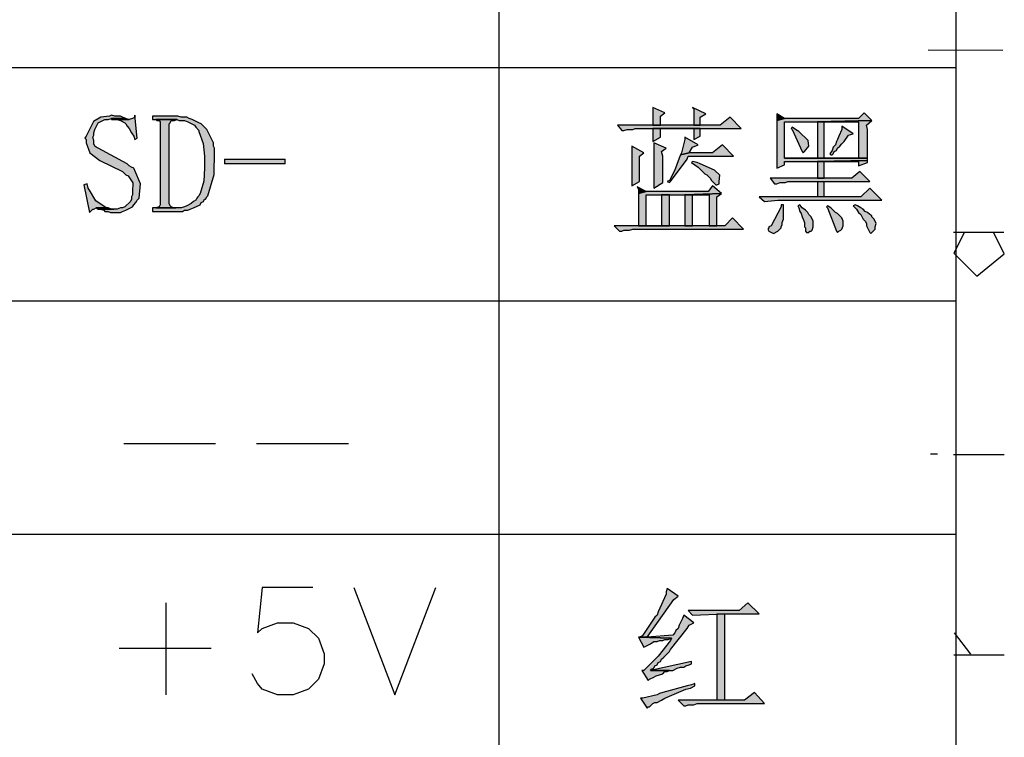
# Model space of a CAD drawing. Header units: millimetres. Extents: x 31236 to 33897, y 9912 to 10933.
# Tile 24 of 47: x 32393 to 32416, y 10123 to 10140. Entities that reach past the tile are written whole.
import ezdxf

# ---------------------------------------------------------------- set-up
doc = ezdxf.new("R2010")
doc.units = ezdxf.units.MM
doc.layers.add('Z_entity', color=7, linetype='Continuous')

msp = doc.modelspace()

# ---------------------------------------------------------------- hatches: boundary and pattern name
at = {"layer": 'Z_entity'}
for points in [[(32407.92, 10137.941), (32407.92, 10137.915), (32407.92, 10137.57), (32407.92, 10137.517), (32408.105, 10137.517), (32408.105, 10137.729), (32408.211, 10137.809)], [(32408.873, 10137.941), (32408.9, 10137.915), (32408.9, 10137.57), (32408.9, 10137.517), (32409.058, 10137.517), (32409.058, 10137.703), (32409.191, 10137.782)], [(32394.974, 10137.756), (32394.921, 10137.729), (32394.716, 10137.707), (32394.544, 10137.606), (32394.365, 10137.253), (32394.338, 10137.2), (32394.365, 10137.173), (32394.365, 10137.094), (32394.454, 10136.852), (32394.696, 10136.669), (32395.238, 10136.405), (32395.291, 10136.352), (32395.318, 10136.326), (32395.371, 10136.3), (32395.483, 10136.135), (32395.477, 10135.929), (32395.477, 10135.849), (32395.45, 10135.797), (32395.45, 10135.744), (32395.424, 10135.691), (32395.291, 10135.558), (32395.238, 10135.532), (32395.185, 10135.532), (32395.106, 10135.505), (32394.709, 10135.505), (32394.788, 10135.479), (32394.815, 10135.452), (32394.894, 10135.452), (32394.947, 10135.426), (32395.185, 10135.426), (32395.238, 10135.452), (32395.318, 10135.479), (32395.424, 10135.532), (32395.477, 10135.558), (32395.503, 10135.611), (32395.556, 10135.664), (32395.583, 10135.717), (32395.636, 10135.77), (32395.663, 10136.114), (32395.53, 10136.432), (32395.503, 10136.485), (32395.45, 10136.511), (32395.397, 10136.538), (32395.344, 10136.591), (32394.656, 10136.961), (32394.603, 10136.988), (32394.577, 10137.014), (32394.55, 10137.067), (32394.55, 10137.147), (32394.524, 10137.226), (32394.55, 10137.279), (32394.55, 10137.332), (32394.577, 10137.411), (32394.656, 10137.57), (32394.762, 10137.623), (32394.815, 10137.65), (32394.894, 10137.65), (32394.974, 10137.676), (32395.318, 10137.676), (32395.238, 10137.703), (32395.185, 10137.729), (32395.053, 10137.729)], [(32395.318, 10137.676), (32394.974, 10137.676), (32394.974, 10137.65), (32395.397, 10137.65), (32395.371, 10137.65)], [(32395.53, 10137.756), (32395.53, 10137.703), (32395.477, 10137.676), (32395.397, 10137.65), (32395.106, 10137.65), (32395.185, 10137.623), (32395.291, 10137.57), (32395.318, 10137.544), (32395.344, 10137.491), (32395.397, 10137.438), (32395.45, 10137.332), (32395.503, 10137.253), (32395.53, 10137.173), (32395.583, 10137.2)], [(32396.562, 10137.729), (32395.953, 10137.729), (32395.953, 10137.65), (32396.536, 10137.65), (32396.589, 10137.623), (32396.721, 10137.623), (32396.8, 10137.597), (32396.959, 10137.517), (32396.986, 10137.464), (32397.065, 10137.385), (32397.065, 10137.359), (32397.168, 10137.076), (32397.198, 10136.776), (32397.198, 10136.485), (32397.181, 10136.171), (32397.092, 10135.876), (32397.065, 10135.823), (32397.039, 10135.797), (32397.012, 10135.77), (32396.986, 10135.717), (32396.933, 10135.691), (32396.88, 10135.638), (32396.774, 10135.585), (32396.721, 10135.558), (32396.642, 10135.532), (32395.953, 10135.532), (32395.953, 10135.452), (32396.668, 10135.452), (32396.721, 10135.479), (32396.8, 10135.479), (32396.853, 10135.505), (32396.933, 10135.532), (32397.092, 10135.611), (32397.118, 10135.664), (32397.171, 10135.691), (32397.198, 10135.744), (32397.224, 10135.744), (32397.251, 10135.797), (32397.277, 10135.823), (32397.429, 10136.335), (32397.436, 10136.882), (32397.436, 10136.961), (32397.409, 10137.014), (32397.409, 10137.094), (32397.251, 10137.411), (32397.118, 10137.544), (32397.065, 10137.57), (32396.906, 10137.65), (32396.827, 10137.676), (32396.774, 10137.703), (32396.642, 10137.703)], [(32409.773, 10137.703), (32409.535, 10137.517), (32407.073, 10137.517), (32407.179, 10137.385), (32407.232, 10137.385), (32407.311, 10137.411), (32407.443, 10137.411), (32407.496, 10137.438), (32410.038, 10137.438)], [(32412.977, 10137.809), (32412.844, 10137.676), (32411.07, 10137.676), (32410.885, 10137.623), (32410.885, 10137.57), (32410.885, 10136.538), (32410.885, 10136.485), (32411.07, 10136.564), (32411.07, 10136.644), (32411.865, 10136.644), (32413.056, 10136.67), (32413.056, 10136.723), (32411.07, 10136.723), (32411.07, 10137.597), (32411.865, 10137.597), (32413.162, 10137.623)], [(32410.885, 10137.782), (32410.885, 10137.623), (32411.07, 10137.676)], [(32396.033, 10137.65), (32396.059, 10137.623), (32396.112, 10137.623), (32396.139, 10137.597), (32396.139, 10135.611), (32396.112, 10135.558), (32396.033, 10135.532), (32396.509, 10135.532), (32396.456, 10135.532), (32396.403, 10135.558), (32396.377, 10135.585), (32396.35, 10135.638), (32396.35, 10137.544), (32396.377, 10137.57), (32396.403, 10137.623), (32396.483, 10137.623), (32396.536, 10137.65)], [(32407.92, 10137.438), (32407.92, 10137.12), (32408.105, 10137.226), (32408.105, 10137.438), (32408.9, 10137.438)], [(32409.058, 10137.438), (32407.92, 10137.438), (32408.9, 10137.438), (32408.9, 10137.173), (32409.058, 10137.253)], [(32413.162, 10137.623), (32411.865, 10137.597), (32412.844, 10137.597), (32412.844, 10136.723), (32411.07, 10136.723), (32413.056, 10136.723), (32413.056, 10136.776), (32413.056, 10137.411), (32413.03, 10137.517)], [(32411.256, 10137.464), (32411.229, 10137.438), (32411.256, 10137.411), (32411.494, 10136.882), (32411.521, 10136.856), (32411.547, 10136.882), (32411.651, 10137.014), (32411.636, 10137.144), (32411.415, 10137.359), (32411.335, 10137.411)], [(32411.865, 10137.597), (32411.865, 10136.723), (32412.024, 10136.723), (32412.024, 10137.597), (32412.844, 10137.597)], [(32412.447, 10137.491), (32412.447, 10137.411), (32412.368, 10137.253), (32412.341, 10137.173), (32412.315, 10137.12), (32412.288, 10137.041), (32412.235, 10136.988), (32412.209, 10136.908), (32412.156, 10136.829), (32412.182, 10136.803), (32412.209, 10136.803), (32412.235, 10136.829), (32412.262, 10136.882), (32412.315, 10136.908), (32412.341, 10136.961), (32412.394, 10137.014), (32412.447, 10137.067), (32412.5, 10137.12), (32412.606, 10137.279), (32412.712, 10137.306)], [(32408.688, 10137.226), (32408.688, 10137.173), (32408.608, 10136.856), (32408.582, 10136.803), (32408.794, 10136.856), (32408.873, 10136.988), (32409.005, 10137.041)], [(32407.417, 10137.014), (32407.417, 10136.961), (32407.417, 10136.114), (32407.417, 10136.061), (32407.602, 10136.167), (32407.602, 10136.194), (32407.602, 10136.67), (32407.602, 10136.776), (32407.708, 10136.856)], [(32407.946, 10137.094), (32407.946, 10137.041), (32407.946, 10136.088), (32407.946, 10136.008), (32408.158, 10136.141), (32408.158, 10136.167), (32408.158, 10136.776), (32408.132, 10136.882), (32408.238, 10136.961)], [(32409.588, 10137.041), (32409.35, 10136.856), (32408.794, 10136.856), (32408.582, 10136.803), (32408.555, 10136.723), (32408.44, 10136.424), (32408.317, 10136.194), (32408.264, 10136.167), (32408.317, 10136.141), (32408.344, 10136.167), (32408.741, 10136.697), (32408.767, 10136.776), (32409.853, 10136.776)], [(32399.13, 10136.591), (32399.13, 10136.697), (32397.674, 10136.697), (32397.674, 10136.591)], [(32408.873, 10136.644), (32408.847, 10136.617), (32409.005, 10136.511), (32409.111, 10136.405), (32409.164, 10136.352), (32409.217, 10136.326), (32409.297, 10136.247), (32409.323, 10136.194), (32409.35, 10136.167), (32409.429, 10136.088), (32409.456, 10136.088), (32409.508, 10136.114), (32409.508, 10136.167), (32409.527, 10136.32), (32409.397, 10136.437), (32409.058, 10136.591), (32408.979, 10136.617)], [(32413.056, 10136.67), (32411.865, 10136.644), (32412.844, 10136.644), (32412.844, 10136.538), (32413.056, 10136.617)], [(32411.865, 10136.644), (32411.865, 10136.247), (32412.024, 10136.247), (32412.024, 10136.644), (32412.844, 10136.644)], [(32412.871, 10136.405), (32412.685, 10136.247), (32410.726, 10136.247), (32410.832, 10136.114), (32410.885, 10136.114), (32410.965, 10136.141), (32411.097, 10136.141), (32411.15, 10136.167), (32413.109, 10136.167)], [(32394.391, 10136.114), (32394.312, 10136.088), (32394.444, 10135.426), (32394.471, 10135.452), (32394.524, 10135.505), (32394.55, 10135.505), (32394.603, 10135.532), (32394.894, 10135.532), (32394.841, 10135.532), (32394.597, 10135.702), (32394.444, 10135.955), (32394.418, 10136.008)], [(32407.549, 10136.035), (32407.576, 10135.982), (32407.576, 10135.876), (32407.761, 10135.929)], [(32409.35, 10136.061), (32409.244, 10135.929), (32407.761, 10135.929), (32407.576, 10135.876), (32407.576, 10135.823), (32407.576, 10135.188), (32407.576, 10135.108), (32407.761, 10135.108), (32407.761, 10135.849), (32408.688, 10135.849), (32409.561, 10135.876)], [(32413.109, 10136.008), (32412.897, 10135.797), (32410.462, 10135.797), (32410.594, 10135.691), (32410.912, 10135.717), (32413.4, 10135.717)], [(32412.024, 10135.797), (32412.024, 10136.167), (32411.865, 10136.167), (32411.865, 10135.797)], [(32408.317, 10135.849), (32408.132, 10135.849), (32408.132, 10135.108), (32407.576, 10135.108), (32408.317, 10135.108)], [(32409.561, 10135.876), (32408.688, 10135.849), (32409.27, 10135.849), (32409.27, 10135.108), (32409.456, 10135.108), (32409.456, 10135.797)], [(32408.688, 10135.849), (32408.688, 10135.108), (32408.873, 10135.108), (32408.873, 10135.849), (32409.27, 10135.849)], [(32411.044, 10135.611), (32410.991, 10135.611), (32410.991, 10135.558), (32410.753, 10135.108), (32410.7, 10135.082), (32410.7, 10135.055), (32410.673, 10135.029), (32410.7, 10134.976), (32410.806, 10134.923), (32410.912, 10134.976), (32410.991, 10135.055), (32410.991, 10135.082), (32411.018, 10135.135), (32411.018, 10135.188), (32411.044, 10135.267), (32411.044, 10135.505)], [(32411.441, 10135.611), (32411.388, 10135.585), (32411.415, 10135.532), (32411.441, 10135.452), (32411.468, 10135.399), (32411.494, 10135.32), (32411.521, 10135.267), (32411.547, 10135.188), (32411.547, 10135.082), (32411.574, 10135.055), (32411.574, 10134.976), (32411.6, 10134.949), (32411.653, 10134.949), (32411.679, 10134.976), (32411.706, 10134.976), (32411.732, 10135.002), (32411.759, 10135.082), (32411.759, 10135.214), (32411.706, 10135.32), (32411.653, 10135.373), (32411.626, 10135.426), (32411.574, 10135.479), (32411.494, 10135.532)], [(32412.103, 10135.585), (32412.077, 10135.558), (32412.103, 10135.532), (32412.315, 10134.976), (32412.341, 10134.949), (32412.368, 10134.976), (32412.421, 10135.002), (32412.447, 10135.029), (32412.474, 10135.108), (32412.474, 10135.214), (32412.447, 10135.293), (32412.341, 10135.399), (32412.288, 10135.426), (32412.182, 10135.532)], [(32412.765, 10135.611), (32412.712, 10135.585), (32412.791, 10135.505), (32412.844, 10135.426), (32412.897, 10135.373), (32412.95, 10135.267), (32413.003, 10135.214), (32413.03, 10135.161), (32413.03, 10135.108), (32413.109, 10134.949), (32413.136, 10134.923), (32413.241, 10135.029), (32413.241, 10135.082), (32413.268, 10135.161), (32413.215, 10135.267), (32413.162, 10135.32), (32413.162, 10135.346), (32413.109, 10135.373), (32413.056, 10135.426), (32413.003, 10135.452), (32412.95, 10135.505), (32412.897, 10135.532), (32412.818, 10135.585)], [(32394.894, 10135.532), (32394.603, 10135.532), (32394.656, 10135.505), (32395.027, 10135.505), (32394.974, 10135.505)], [(32409.826, 10135.293), (32409.641, 10135.108), (32407.576, 10135.108), (32406.993, 10135.108), (32407.126, 10134.976), (32407.179, 10134.976), (32407.232, 10135.002), (32407.364, 10135.002), (32407.443, 10135.029), (32410.091, 10135.029)], [(32408.264, 10126.424), (32408.238, 10126.345), (32408.238, 10126.292), (32408.052, 10125.868), (32408.026, 10125.789), (32407.973, 10125.736), (32407.682, 10125.312), (32407.655, 10125.286), (32407.602, 10125.259), (32407.788, 10125.259), (32408.423, 10126.16), (32408.529, 10126.239)], [(32410.197, 10126.08), (32409.985, 10125.895), (32408.767, 10125.895), (32408.873, 10125.789), (32409.641, 10125.815), (32410.462, 10125.815)], [(32408.661, 10125.789), (32408.635, 10125.71), (32408.555, 10125.551), (32408.529, 10125.471), (32408.476, 10125.418), (32408.449, 10125.365), (32408.397, 10125.312), (32407.788, 10125.259), (32407.576, 10125.259), (32408.37, 10125.233), (32408.344, 10125.18), (32408.052, 10124.802), (32407.708, 10124.465), (32407.655, 10124.465), (32407.814, 10124.227), (32407.841, 10124.253), (32407.946, 10124.306), (32407.999, 10124.333), (32408.079, 10124.359), (32408.158, 10124.386), (32408.211, 10124.439), (32408.264, 10124.439), (32408.317, 10124.465), (32407.867, 10124.465), (32407.893, 10124.492), (32407.946, 10124.518), (32407.973, 10124.571), (32408.026, 10124.598), (32408.052, 10124.651), (32408.105, 10124.677), (32408.132, 10124.73), (32408.185, 10124.783), (32408.211, 10124.809), (32408.317, 10124.915), (32408.344, 10124.968), (32408.741, 10125.471), (32408.794, 10125.551), (32408.9, 10125.604)], [(32409.641, 10123.75), (32409.641, 10125.815), (32409.456, 10125.815), (32409.456, 10123.75)], [(32407.576, 10125.259), (32407.708, 10125.021), (32407.867, 10125.101), (32407.946, 10125.154), (32408.026, 10125.154), (32408.079, 10125.18), (32408.158, 10125.18), (32408.211, 10125.207), (32408.291, 10125.207), (32408.37, 10125.233)], [(32408.847, 10124.677), (32407.867, 10124.465), (32408.397, 10124.465), (32408.502, 10124.518), (32408.582, 10124.545), (32408.661, 10124.545), (32408.714, 10124.571), (32408.794, 10124.598), (32408.847, 10124.624)], [(32408.926, 10124.148), (32408.847, 10124.121), (32408.741, 10124.095), (32408.158, 10123.936), (32408.079, 10123.909), (32408.026, 10123.883), (32407.682, 10123.803), (32407.629, 10123.803), (32407.788, 10123.565), (32407.814, 10123.592), (32407.841, 10123.592), (32407.893, 10123.644), (32407.92, 10123.671), (32407.973, 10123.697), (32408.026, 10123.697), (32408.132, 10123.75), (32408.211, 10123.803), (32408.714, 10124.015), (32408.82, 10124.042), (32408.926, 10124.095)], [(32410.356, 10123.936), (32410.117, 10123.75), (32408.529, 10123.75), (32408.661, 10123.618), (32408.714, 10123.618), (32408.767, 10123.644), (32408.9, 10123.644), (32408.979, 10123.671), (32410.594, 10123.671)]]:
    msp.add_hatch(color=7, dxfattribs=at).paths.add_polyline_path(points)

# ---------------------------------------------------------------- linework, layer by layer
at = {"layer": 'Z_entity', "color": 7}
for p, q in [((32404.24, 10153.164), (32404.24, 10085.123)), ((32415.174, 10153.164), (32415.174, 10085.123)), ((32414.507, 10139.315), (32416.293, 10139.308)), ((32379.856, 10138.894), (32415.174, 10138.894)), ((32407.92, 10137.941), (32407.92, 10137.915)), ((32408.211, 10137.809), (32407.92, 10137.941)), ((32407.92, 10137.915), (32407.92, 10137.57)), ((32408.873, 10137.941), (32408.9, 10137.915)), ((32409.191, 10137.782), (32408.873, 10137.941)), ((32408.9, 10137.915), (32408.9, 10137.57)), ((32394.716, 10137.707), (32394.544, 10137.606)), ((32394.921, 10137.729), (32394.716, 10137.707)), ((32394.894, 10137.65), (32394.974, 10137.676)), ((32394.974, 10137.756), (32394.921, 10137.729)), ((32395.053, 10137.729), (32394.974, 10137.756)), ((32394.974, 10137.676), (32395.318, 10137.676)), ((32395.318, 10137.676), (32394.974, 10137.676)), ((32394.974, 10137.676), (32394.974, 10137.65)), ((32395.185, 10137.729), (32395.053, 10137.729)), ((32395.238, 10137.703), (32395.185, 10137.729)), ((32395.318, 10137.676), (32395.238, 10137.703)), ((32395.371, 10137.65), (32395.318, 10137.676)), ((32395.477, 10137.676), (32395.397, 10137.65)), ((32395.53, 10137.703), (32395.477, 10137.676)), ((32395.53, 10137.756), (32395.53, 10137.703)), ((32395.583, 10137.2), (32395.53, 10137.756)), ((32396.562, 10137.729), (32395.953, 10137.729)), ((32395.953, 10137.729), (32395.953, 10137.65)), ((32396.642, 10137.703), (32396.562, 10137.729)), ((32396.774, 10137.703), (32396.642, 10137.703)), ((32396.827, 10137.676), (32396.774, 10137.703)), ((32396.906, 10137.65), (32396.827, 10137.676)), ((32408.105, 10137.729), (32408.211, 10137.809)), ((32408.105, 10137.517), (32408.105, 10137.729)), ((32409.058, 10137.703), (32409.191, 10137.782)), ((32409.058, 10137.517), (32409.058, 10137.703)), ((32409.773, 10137.703), (32409.535, 10137.517)), ((32410.038, 10137.438), (32409.773, 10137.703)), ((32410.885, 10137.782), (32410.885, 10137.623)), ((32411.07, 10137.676), (32410.885, 10137.782)), ((32411.07, 10137.676), (32410.885, 10137.623)), ((32410.885, 10137.623), (32411.07, 10137.676)), ((32412.844, 10137.676), (32411.07, 10137.676)), ((32412.977, 10137.809), (32412.844, 10137.676)), ((32413.162, 10137.623), (32412.977, 10137.809)), ((32394.544, 10137.606), (32394.365, 10137.253)), ((32394.577, 10137.411), (32394.656, 10137.57)), ((32394.656, 10137.57), (32394.762, 10137.623)), ((32394.762, 10137.623), (32394.815, 10137.65)), ((32394.815, 10137.65), (32394.894, 10137.65)), ((32394.974, 10137.65), (32395.397, 10137.65)), ((32395.397, 10137.65), (32395.106, 10137.65)), ((32395.106, 10137.65), (32395.185, 10137.623)), ((32395.185, 10137.623), (32395.291, 10137.57)), ((32395.291, 10137.57), (32395.318, 10137.544)), ((32395.318, 10137.544), (32395.344, 10137.491)), ((32395.344, 10137.491), (32395.397, 10137.438)), ((32395.397, 10137.65), (32395.371, 10137.65)), ((32395.397, 10137.438), (32395.45, 10137.332)), ((32395.953, 10137.65), (32396.536, 10137.65)), ((32396.033, 10137.65), (32396.059, 10137.623)), ((32396.536, 10137.65), (32396.033, 10137.65)), ((32396.059, 10137.623), (32396.112, 10137.623)), ((32396.112, 10137.623), (32396.139, 10137.597)), ((32396.139, 10137.597), (32396.139, 10135.611)), ((32396.35, 10137.544), (32396.377, 10137.57)), ((32396.35, 10135.638), (32396.35, 10137.544)), ((32396.377, 10137.57), (32396.403, 10137.623)), ((32396.403, 10137.623), (32396.483, 10137.623)), ((32396.483, 10137.623), (32396.536, 10137.65)), ((32396.536, 10137.65), (32396.589, 10137.623)), ((32396.589, 10137.623), (32396.721, 10137.623)), ((32396.721, 10137.623), (32396.8, 10137.597)), ((32396.8, 10137.597), (32396.959, 10137.517)), ((32397.065, 10137.57), (32396.906, 10137.65)), ((32396.959, 10137.517), (32396.986, 10137.464)), ((32396.986, 10137.464), (32397.065, 10137.385)), ((32397.118, 10137.544), (32397.065, 10137.57)), ((32397.251, 10137.411), (32397.118, 10137.544)), ((32409.535, 10137.517), (32407.073, 10137.517)), ((32407.073, 10137.517), (32407.179, 10137.385)), ((32407.443, 10137.411), (32407.496, 10137.438)), ((32407.496, 10137.438), (32410.038, 10137.438)), ((32407.92, 10137.57), (32407.92, 10137.517)), ((32407.92, 10137.517), (32408.105, 10137.517)), ((32409.058, 10137.438), (32407.92, 10137.438)), ((32407.92, 10137.438), (32408.9, 10137.438)), ((32407.92, 10137.438), (32407.92, 10137.12)), ((32408.9, 10137.438), (32407.92, 10137.438)), ((32408.105, 10137.226), (32408.105, 10137.438)), ((32408.105, 10137.438), (32408.9, 10137.438)), ((32408.9, 10137.57), (32408.9, 10137.517)), ((32408.9, 10137.517), (32409.058, 10137.517)), ((32408.9, 10137.438), (32408.9, 10137.173)), ((32409.058, 10137.253), (32409.058, 10137.438)), ((32410.885, 10137.623), (32410.885, 10137.57)), ((32410.885, 10137.57), (32410.885, 10136.538)), ((32411.07, 10136.723), (32411.07, 10137.597)), ((32411.07, 10137.597), (32411.865, 10137.597)), ((32411.256, 10137.464), (32411.229, 10137.438)), ((32411.229, 10137.438), (32411.256, 10137.411)), ((32411.335, 10137.411), (32411.256, 10137.464)), ((32411.865, 10137.597), (32413.162, 10137.623)), ((32413.162, 10137.623), (32411.865, 10137.597)), ((32411.865, 10137.597), (32412.844, 10137.597)), ((32411.865, 10137.597), (32411.865, 10136.723)), ((32412.844, 10137.597), (32411.865, 10137.597)), ((32412.024, 10136.723), (32412.024, 10137.597)), ((32412.024, 10137.597), (32412.844, 10137.597)), ((32412.447, 10137.491), (32412.447, 10137.411)), ((32412.712, 10137.306), (32412.447, 10137.491)), ((32412.844, 10137.597), (32412.844, 10136.723)), ((32413.03, 10137.517), (32413.162, 10137.623)), ((32413.056, 10137.411), (32413.03, 10137.517)), ((32394.365, 10137.253), (32394.338, 10137.2)), ((32394.338, 10137.2), (32394.365, 10137.173)), ((32394.524, 10137.226), (32394.55, 10137.279)), ((32394.55, 10137.147), (32394.524, 10137.226)), ((32394.55, 10137.332), (32394.577, 10137.411)), ((32394.55, 10137.279), (32394.55, 10137.332)), ((32395.45, 10137.332), (32395.503, 10137.253)), ((32395.503, 10137.253), (32395.53, 10137.173)), ((32395.53, 10137.173), (32395.583, 10137.2)), ((32397.065, 10137.385), (32397.065, 10137.359)), ((32397.065, 10137.359), (32397.168, 10137.076)), ((32397.409, 10137.094), (32397.251, 10137.411)), ((32407.179, 10137.385), (32407.232, 10137.385)), ((32407.232, 10137.385), (32407.311, 10137.411)), ((32407.311, 10137.411), (32407.443, 10137.411)), ((32407.92, 10137.12), (32408.105, 10137.226)), ((32408.688, 10137.226), (32408.688, 10137.173)), ((32409.005, 10137.041), (32408.688, 10137.226)), ((32408.9, 10137.173), (32409.058, 10137.253)), ((32411.256, 10137.411), (32411.494, 10136.882)), ((32411.415, 10137.359), (32411.335, 10137.411)), ((32411.636, 10137.144), (32411.415, 10137.359)), ((32412.368, 10137.253), (32412.341, 10137.173)), ((32412.447, 10137.411), (32412.368, 10137.253)), ((32412.5, 10137.12), (32412.606, 10137.279)), ((32412.606, 10137.279), (32412.712, 10137.306)), ((32413.056, 10136.776), (32413.056, 10137.411)), ((32394.365, 10137.173), (32394.365, 10137.094)), ((32394.365, 10137.094), (32394.454, 10136.852)), ((32394.55, 10137.067), (32394.55, 10137.147)), ((32394.577, 10137.014), (32394.55, 10137.067)), ((32394.603, 10136.988), (32394.577, 10137.014)), ((32394.656, 10136.961), (32394.603, 10136.988)), ((32395.344, 10136.591), (32394.656, 10136.961)), ((32397.168, 10137.076), (32397.198, 10136.776)), ((32397.409, 10137.014), (32397.409, 10137.094)), ((32397.436, 10136.961), (32397.409, 10137.014)), ((32397.436, 10136.882), (32397.436, 10136.961)), ((32407.417, 10137.014), (32407.417, 10136.961)), ((32407.708, 10136.856), (32407.417, 10137.014)), ((32407.417, 10136.961), (32407.417, 10136.114)), ((32407.946, 10137.094), (32407.946, 10137.041)), ((32408.238, 10136.961), (32407.946, 10137.094)), ((32407.946, 10137.041), (32407.946, 10136.088)), ((32408.132, 10136.882), (32408.238, 10136.961)), ((32408.688, 10137.173), (32408.608, 10136.856)), ((32408.794, 10136.856), (32408.873, 10136.988)), ((32408.873, 10136.988), (32409.005, 10137.041)), ((32409.588, 10137.041), (32409.35, 10136.856)), ((32409.853, 10136.776), (32409.588, 10137.041)), ((32411.547, 10136.882), (32411.651, 10137.014)), ((32411.651, 10137.014), (32411.636, 10137.144)), ((32412.235, 10136.988), (32412.209, 10136.908)), ((32412.288, 10137.041), (32412.235, 10136.988)), ((32412.315, 10137.12), (32412.288, 10137.041)), ((32412.341, 10137.173), (32412.315, 10137.12)), ((32412.315, 10136.908), (32412.341, 10136.961)), ((32412.341, 10136.961), (32412.394, 10137.014)), ((32412.394, 10137.014), (32412.447, 10137.067)), ((32412.447, 10137.067), (32412.5, 10137.12)), ((32394.454, 10136.852), (32394.696, 10136.669)), ((32397.198, 10136.776), (32397.198, 10136.485)), ((32397.429, 10136.335), (32397.436, 10136.882)), ((32407.602, 10136.776), (32407.708, 10136.856)), ((32407.602, 10136.67), (32407.602, 10136.776)), ((32408.158, 10136.776), (32408.132, 10136.882)), ((32408.158, 10136.167), (32408.158, 10136.776)), ((32408.555, 10136.723), (32408.44, 10136.424)), ((32408.582, 10136.803), (32408.555, 10136.723)), ((32408.608, 10136.856), (32408.582, 10136.803)), ((32408.582, 10136.803), (32408.794, 10136.856)), ((32408.794, 10136.856), (32408.582, 10136.803)), ((32408.741, 10136.697), (32408.767, 10136.776)), ((32408.767, 10136.776), (32409.853, 10136.776)), ((32409.35, 10136.856), (32408.794, 10136.856)), ((32413.056, 10136.723), (32411.07, 10136.723)), ((32412.844, 10136.723), (32411.07, 10136.723)), ((32411.07, 10136.723), (32413.056, 10136.723)), ((32411.494, 10136.882), (32411.521, 10136.856)), ((32411.521, 10136.856), (32411.547, 10136.882)), ((32411.865, 10136.723), (32412.024, 10136.723)), ((32412.209, 10136.908), (32412.156, 10136.829)), ((32412.156, 10136.829), (32412.182, 10136.803)), ((32412.182, 10136.803), (32412.209, 10136.803)), ((32412.209, 10136.803), (32412.235, 10136.829)), ((32412.235, 10136.829), (32412.262, 10136.882)), ((32412.262, 10136.882), (32412.315, 10136.908)), ((32413.056, 10136.723), (32413.056, 10136.776)), ((32413.056, 10136.67), (32413.056, 10136.723)), ((32394.696, 10136.669), (32395.238, 10136.405)), ((32395.397, 10136.538), (32395.344, 10136.591)), ((32395.45, 10136.511), (32395.397, 10136.538)), ((32395.503, 10136.485), (32395.45, 10136.511)), ((32395.53, 10136.432), (32395.503, 10136.485)), ((32397.198, 10136.485), (32397.181, 10136.171)), ((32397.674, 10136.697), (32399.13, 10136.697)), ((32397.674, 10136.697), (32397.674, 10136.591)), ((32399.13, 10136.591), (32397.674, 10136.591)), ((32399.13, 10136.591), (32399.13, 10136.697)), ((32407.602, 10136.194), (32407.602, 10136.67)), ((32408.344, 10136.167), (32408.741, 10136.697)), ((32408.873, 10136.644), (32408.847, 10136.617)), ((32408.847, 10136.617), (32409.005, 10136.511)), ((32408.979, 10136.617), (32408.873, 10136.644)), ((32409.058, 10136.591), (32408.979, 10136.617)), ((32409.005, 10136.511), (32409.111, 10136.405)), ((32409.397, 10136.437), (32409.058, 10136.591)), ((32410.885, 10136.485), (32411.07, 10136.564)), ((32410.885, 10136.538), (32410.885, 10136.485)), ((32411.07, 10136.564), (32411.07, 10136.644)), ((32411.07, 10136.644), (32411.865, 10136.644)), ((32411.865, 10136.644), (32413.056, 10136.67)), ((32413.056, 10136.67), (32411.865, 10136.644)), ((32411.865, 10136.644), (32412.844, 10136.644)), ((32411.865, 10136.644), (32411.865, 10136.247)), ((32412.844, 10136.644), (32411.865, 10136.644)), ((32412.024, 10136.247), (32412.024, 10136.644)), ((32412.024, 10136.644), (32412.844, 10136.644)), ((32412.844, 10136.644), (32412.844, 10136.538)), ((32412.844, 10136.538), (32413.056, 10136.617)), ((32413.056, 10136.617), (32413.056, 10136.67)), ((32395.238, 10136.405), (32395.291, 10136.352)), ((32395.291, 10136.352), (32395.318, 10136.326)), ((32395.318, 10136.326), (32395.371, 10136.3)), ((32395.371, 10136.3), (32395.483, 10136.135)), ((32395.663, 10136.114), (32395.53, 10136.432)), ((32397.277, 10135.823), (32397.429, 10136.335)), ((32408.44, 10136.424), (32408.317, 10136.194)), ((32409.111, 10136.405), (32409.164, 10136.352)), ((32409.164, 10136.352), (32409.217, 10136.326)), ((32409.217, 10136.326), (32409.297, 10136.247)), ((32409.297, 10136.247), (32409.323, 10136.194)), ((32409.527, 10136.32), (32409.397, 10136.437)), ((32409.508, 10136.167), (32409.527, 10136.32)), ((32412.685, 10136.247), (32410.726, 10136.247)), ((32410.726, 10136.247), (32410.832, 10136.114)), ((32411.865, 10136.247), (32412.024, 10136.247)), ((32412.871, 10136.405), (32412.685, 10136.247)), ((32413.109, 10136.167), (32412.871, 10136.405)), ((32394.391, 10136.114), (32394.312, 10136.088)), ((32394.312, 10136.088), (32394.444, 10135.426)), ((32394.418, 10136.008), (32394.391, 10136.114)), ((32394.444, 10135.955), (32394.418, 10136.008)), ((32395.483, 10136.135), (32395.477, 10135.929)), ((32395.636, 10135.77), (32395.663, 10136.114)), ((32397.181, 10136.171), (32397.092, 10135.876)), ((32407.417, 10136.061), (32407.602, 10136.167)), ((32407.417, 10136.114), (32407.417, 10136.061)), ((32407.549, 10136.035), (32407.576, 10135.982)), ((32407.761, 10135.929), (32407.549, 10136.035)), ((32407.602, 10136.167), (32407.602, 10136.194)), ((32407.946, 10136.008), (32408.158, 10136.141)), ((32407.946, 10136.088), (32407.946, 10136.008)), ((32408.158, 10136.141), (32408.158, 10136.167)), ((32408.317, 10136.194), (32408.264, 10136.167)), ((32408.264, 10136.167), (32408.317, 10136.141)), ((32408.317, 10136.141), (32408.344, 10136.167)), ((32409.35, 10136.061), (32409.244, 10135.929)), ((32409.323, 10136.194), (32409.35, 10136.167)), ((32409.35, 10136.167), (32409.429, 10136.088)), ((32409.561, 10135.876), (32409.35, 10136.061)), ((32409.429, 10136.088), (32409.456, 10136.088)), ((32409.456, 10136.088), (32409.508, 10136.114)), ((32409.508, 10136.114), (32409.508, 10136.167)), ((32410.832, 10136.114), (32410.885, 10136.114)), ((32410.885, 10136.114), (32410.965, 10136.141)), ((32410.965, 10136.141), (32411.097, 10136.141)), ((32411.097, 10136.141), (32411.15, 10136.167)), ((32411.15, 10136.167), (32413.109, 10136.167)), ((32411.865, 10136.167), (32412.024, 10136.167)), ((32411.865, 10136.167), (32411.865, 10135.797)), ((32412.024, 10135.797), (32412.024, 10136.167)), ((32413.109, 10136.008), (32412.897, 10135.797)), ((32413.4, 10135.717), (32413.109, 10136.008)), ((32394.597, 10135.702), (32394.444, 10135.955)), ((32395.477, 10135.849), (32395.45, 10135.797)), ((32395.45, 10135.797), (32395.45, 10135.744)), ((32395.477, 10135.929), (32395.477, 10135.849)), ((32397.039, 10135.797), (32397.012, 10135.77)), ((32397.065, 10135.823), (32397.039, 10135.797)), ((32397.092, 10135.876), (32397.065, 10135.823)), ((32397.224, 10135.744), (32397.251, 10135.797)), ((32397.251, 10135.797), (32397.277, 10135.823)), ((32407.576, 10135.982), (32407.576, 10135.876)), ((32407.761, 10135.929), (32407.576, 10135.876)), ((32407.576, 10135.876), (32407.761, 10135.929)), ((32407.576, 10135.876), (32407.576, 10135.823)), ((32407.576, 10135.823), (32407.576, 10135.188)), ((32409.244, 10135.929), (32407.761, 10135.929)), ((32407.761, 10135.108), (32407.761, 10135.849)), ((32407.761, 10135.849), (32408.688, 10135.849)), ((32408.317, 10135.849), (32408.132, 10135.849)), ((32408.132, 10135.849), (32408.132, 10135.108)), ((32408.317, 10135.108), (32408.317, 10135.849)), ((32408.688, 10135.849), (32409.561, 10135.876)), ((32409.561, 10135.876), (32408.688, 10135.849)), ((32408.688, 10135.849), (32409.27, 10135.849)), ((32408.688, 10135.849), (32408.688, 10135.108)), ((32409.27, 10135.849), (32408.688, 10135.849)), ((32408.873, 10135.108), (32408.873, 10135.849)), ((32408.873, 10135.849), (32409.27, 10135.849)), ((32409.27, 10135.849), (32409.27, 10135.108)), ((32409.456, 10135.797), (32409.561, 10135.876)), ((32409.456, 10135.108), (32409.456, 10135.797)), ((32412.897, 10135.797), (32410.462, 10135.797)), ((32410.462, 10135.797), (32410.594, 10135.691)), ((32412.024, 10135.797), (32411.865, 10135.797)), ((32394.841, 10135.532), (32394.597, 10135.702)), ((32395.291, 10135.558), (32395.238, 10135.532)), ((32395.424, 10135.691), (32395.291, 10135.558)), ((32395.45, 10135.744), (32395.424, 10135.691)), ((32395.424, 10135.532), (32395.477, 10135.558)), ((32395.477, 10135.558), (32395.503, 10135.611)), ((32395.503, 10135.611), (32395.556, 10135.664)), ((32395.556, 10135.664), (32395.583, 10135.717)), ((32395.583, 10135.717), (32395.636, 10135.77)), ((32396.112, 10135.558), (32396.033, 10135.532)), ((32396.139, 10135.611), (32396.112, 10135.558)), ((32396.377, 10135.585), (32396.35, 10135.638)), ((32396.403, 10135.558), (32396.377, 10135.585)), ((32396.456, 10135.532), (32396.403, 10135.558)), ((32396.721, 10135.558), (32396.642, 10135.532)), ((32396.774, 10135.585), (32396.721, 10135.558)), ((32396.88, 10135.638), (32396.774, 10135.585)), ((32396.933, 10135.691), (32396.88, 10135.638)), ((32396.986, 10135.717), (32396.933, 10135.691)), ((32396.933, 10135.532), (32397.092, 10135.611)), ((32397.012, 10135.77), (32396.986, 10135.717)), ((32397.092, 10135.611), (32397.118, 10135.664)), ((32397.118, 10135.664), (32397.171, 10135.691)), ((32397.171, 10135.691), (32397.198, 10135.744)), ((32397.198, 10135.744), (32397.224, 10135.744)), ((32410.594, 10135.691), (32410.912, 10135.717)), ((32410.991, 10135.558), (32410.753, 10135.108)), ((32410.912, 10135.717), (32413.4, 10135.717)), ((32411.044, 10135.611), (32410.991, 10135.611)), ((32410.991, 10135.611), (32410.991, 10135.558)), ((32411.044, 10135.505), (32411.044, 10135.611)), ((32411.441, 10135.611), (32411.388, 10135.585)), ((32411.388, 10135.585), (32411.415, 10135.532)), ((32411.494, 10135.532), (32411.441, 10135.611)), ((32412.103, 10135.585), (32412.077, 10135.558)), ((32412.077, 10135.558), (32412.103, 10135.532)), ((32412.182, 10135.532), (32412.103, 10135.585)), ((32412.765, 10135.611), (32412.712, 10135.585)), ((32412.712, 10135.585), (32412.791, 10135.505)), ((32412.818, 10135.585), (32412.765, 10135.611)), ((32412.897, 10135.532), (32412.818, 10135.585)), ((32394.444, 10135.426), (32394.471, 10135.452)), ((32394.471, 10135.452), (32394.524, 10135.505)), ((32394.524, 10135.505), (32394.55, 10135.505)), ((32394.55, 10135.505), (32394.603, 10135.532)), ((32394.603, 10135.532), (32394.894, 10135.532)), ((32394.894, 10135.532), (32394.603, 10135.532)), ((32394.603, 10135.532), (32394.656, 10135.505)), ((32394.656, 10135.505), (32395.027, 10135.505)), ((32395.106, 10135.505), (32394.709, 10135.505)), ((32394.709, 10135.505), (32394.788, 10135.479)), ((32394.788, 10135.479), (32394.815, 10135.452)), ((32394.815, 10135.452), (32394.894, 10135.452)), ((32394.894, 10135.532), (32394.841, 10135.532)), ((32394.974, 10135.505), (32394.894, 10135.532)), ((32394.894, 10135.452), (32394.947, 10135.426)), ((32394.947, 10135.426), (32395.185, 10135.426)), ((32395.027, 10135.505), (32394.974, 10135.505)), ((32395.185, 10135.532), (32395.106, 10135.505)), ((32395.238, 10135.532), (32395.185, 10135.532)), ((32395.185, 10135.426), (32395.238, 10135.452)), ((32395.238, 10135.452), (32395.318, 10135.479)), ((32395.318, 10135.479), (32395.424, 10135.532)), ((32396.642, 10135.532), (32395.953, 10135.532)), ((32395.953, 10135.532), (32395.953, 10135.452)), ((32395.953, 10135.452), (32396.668, 10135.452)), ((32396.033, 10135.532), (32396.509, 10135.532)), ((32396.509, 10135.532), (32396.456, 10135.532)), ((32396.668, 10135.452), (32396.721, 10135.479)), ((32396.721, 10135.479), (32396.8, 10135.479)), ((32396.8, 10135.479), (32396.853, 10135.505)), ((32396.853, 10135.505), (32396.933, 10135.532)), ((32411.044, 10135.267), (32411.044, 10135.505)), ((32411.415, 10135.532), (32411.441, 10135.452)), ((32411.441, 10135.452), (32411.468, 10135.399)), ((32411.468, 10135.399), (32411.494, 10135.32)), ((32411.574, 10135.479), (32411.494, 10135.532)), ((32411.494, 10135.32), (32411.521, 10135.267)), ((32411.626, 10135.426), (32411.574, 10135.479)), ((32411.653, 10135.373), (32411.626, 10135.426)), ((32411.706, 10135.32), (32411.653, 10135.373)), ((32411.759, 10135.214), (32411.706, 10135.32)), ((32412.103, 10135.532), (32412.315, 10134.976)), ((32412.288, 10135.426), (32412.182, 10135.532)), ((32412.341, 10135.399), (32412.288, 10135.426)), ((32412.447, 10135.293), (32412.341, 10135.399)), ((32412.791, 10135.505), (32412.844, 10135.426)), ((32412.844, 10135.426), (32412.897, 10135.373)), ((32412.95, 10135.505), (32412.897, 10135.532)), ((32412.897, 10135.373), (32412.95, 10135.267)), ((32413.003, 10135.452), (32412.95, 10135.505)), ((32413.056, 10135.426), (32413.003, 10135.452)), ((32413.109, 10135.373), (32413.056, 10135.426)), ((32413.162, 10135.346), (32413.109, 10135.373)), ((32413.162, 10135.32), (32413.162, 10135.346)), ((32413.215, 10135.267), (32413.162, 10135.32)), ((32407.576, 10135.108), (32406.993, 10135.108)), ((32406.993, 10135.108), (32407.126, 10134.976)), ((32407.576, 10135.188), (32407.576, 10135.108)), ((32407.576, 10135.108), (32407.761, 10135.108)), ((32408.132, 10135.108), (32407.576, 10135.108)), ((32407.576, 10135.108), (32408.317, 10135.108)), ((32409.641, 10135.108), (32407.576, 10135.108)), ((32408.688, 10135.108), (32408.873, 10135.108)), ((32409.27, 10135.108), (32409.456, 10135.108)), ((32409.826, 10135.293), (32409.641, 10135.108)), ((32410.091, 10135.029), (32409.826, 10135.293)), ((32410.753, 10135.108), (32410.7, 10135.082)), ((32410.7, 10135.082), (32410.7, 10135.055)), ((32410.991, 10135.082), (32411.018, 10135.135)), ((32410.991, 10135.055), (32410.991, 10135.082)), ((32411.018, 10135.188), (32411.044, 10135.267)), ((32411.018, 10135.135), (32411.018, 10135.188)), ((32411.521, 10135.267), (32411.547, 10135.188)), ((32411.547, 10135.188), (32411.547, 10135.082)), ((32411.547, 10135.082), (32411.574, 10135.055)), ((32411.732, 10135.002), (32411.759, 10135.082)), ((32411.759, 10135.082), (32411.759, 10135.214)), ((32412.474, 10135.214), (32412.447, 10135.293)), ((32412.447, 10135.029), (32412.474, 10135.108)), ((32412.474, 10135.108), (32412.474, 10135.214)), ((32412.95, 10135.267), (32413.003, 10135.214)), ((32413.003, 10135.214), (32413.03, 10135.161)), ((32413.03, 10135.161), (32413.03, 10135.108)), ((32413.03, 10135.108), (32413.109, 10134.949)), ((32413.268, 10135.161), (32413.215, 10135.267)), ((32413.241, 10135.082), (32413.268, 10135.161)), ((32413.241, 10135.029), (32413.241, 10135.082)), ((32407.126, 10134.976), (32407.179, 10134.976)), ((32407.179, 10134.976), (32407.232, 10135.002)), ((32407.232, 10135.002), (32407.364, 10135.002)), ((32407.364, 10135.002), (32407.443, 10135.029)), ((32407.443, 10135.029), (32410.091, 10135.029)), ((32410.7, 10135.055), (32410.673, 10135.029)), ((32410.673, 10135.029), (32410.7, 10134.976)), ((32410.7, 10134.976), (32410.806, 10134.923)), ((32410.806, 10134.923), (32410.912, 10134.976)), ((32410.912, 10134.976), (32410.991, 10135.055)), ((32411.574, 10135.055), (32411.574, 10134.976)), ((32411.574, 10134.976), (32411.6, 10134.949)), ((32411.6, 10134.949), (32411.653, 10134.949)), ((32411.653, 10134.949), (32411.679, 10134.976)), ((32411.679, 10134.976), (32411.706, 10134.976)), ((32411.706, 10134.976), (32411.732, 10135.002)), ((32412.315, 10134.976), (32412.341, 10134.949)), ((32412.341, 10134.949), (32412.368, 10134.976)), ((32412.368, 10134.976), (32412.421, 10135.002)), ((32412.421, 10135.002), (32412.447, 10135.029)), ((32413.109, 10134.949), (32413.136, 10134.923)), ((32413.136, 10134.923), (32413.241, 10135.029)), ((32415.115, 10134.951), (32416.319, 10134.951)), ((32415.379, 10134.957), (32415.122, 10134.45)), ((32416.33, 10134.437), (32416.069, 10134.957)), ((32415.122, 10134.45), (32415.67, 10133.902)), ((32415.67, 10133.902), (32416.33, 10134.437)), ((32379.856, 10133.308), (32415.174, 10133.308)), ((32395.265, 10129.893), (32397.462, 10129.893)), ((32398.442, 10129.893), (32400.639, 10129.893)), ((32414.73, 10129.64), (32414.567, 10129.64)), ((32415.115, 10129.633), (32416.33, 10129.633)), ((32379.856, 10127.722), (32415.174, 10127.722)), ((32398.574, 10126.451), (32398.468, 10125.365)), ((32399.792, 10126.451), (32398.574, 10126.451)), ((32400.772, 10126.451), (32401.751, 10123.883)), ((32401.751, 10123.883), (32402.731, 10126.451)), ((32408.264, 10126.424), (32408.238, 10126.345)), ((32408.529, 10126.239), (32408.264, 10126.424)), ((32407.788, 10125.259), (32408.423, 10126.16)), ((32408.238, 10126.292), (32408.052, 10125.868)), ((32408.238, 10126.345), (32408.238, 10126.292)), ((32408.423, 10126.16), (32408.529, 10126.239)), ((32396.271, 10126.08), (32396.271, 10123.883)), ((32409.985, 10125.895), (32408.767, 10125.895)), ((32408.767, 10125.895), (32408.873, 10125.789)), ((32410.197, 10126.08), (32409.985, 10125.895)), ((32410.462, 10125.815), (32410.197, 10126.08)), ((32407.973, 10125.736), (32407.682, 10125.312)), ((32408.026, 10125.789), (32407.973, 10125.736)), ((32408.052, 10125.868), (32408.026, 10125.789)), ((32408.635, 10125.71), (32408.555, 10125.551)), ((32408.661, 10125.789), (32408.635, 10125.71)), ((32408.9, 10125.604), (32408.661, 10125.789)), ((32408.873, 10125.789), (32409.641, 10125.815)), ((32409.456, 10125.815), (32409.641, 10125.815)), ((32409.456, 10125.815), (32409.456, 10123.75)), ((32409.641, 10123.75), (32409.641, 10125.815)), ((32409.641, 10125.815), (32410.462, 10125.815)), ((32398.468, 10125.365), (32398.574, 10125.471)), ((32398.574, 10125.471), (32398.945, 10125.604)), ((32398.945, 10125.604), (32399.316, 10125.604)), ((32399.316, 10125.604), (32399.686, 10125.471)), ((32399.686, 10125.471), (32399.925, 10125.233)), ((32408.344, 10124.968), (32408.741, 10125.471)), ((32408.476, 10125.418), (32408.449, 10125.365)), ((32408.529, 10125.471), (32408.476, 10125.418)), ((32408.555, 10125.551), (32408.529, 10125.471)), ((32408.741, 10125.471), (32408.794, 10125.551)), ((32408.794, 10125.551), (32408.9, 10125.604)), ((32399.925, 10125.233), (32400.057, 10124.862)), ((32407.788, 10125.259), (32407.576, 10125.259)), ((32407.576, 10125.259), (32408.37, 10125.233)), ((32407.576, 10125.259), (32407.708, 10125.021)), ((32408.37, 10125.233), (32407.576, 10125.259)), ((32407.655, 10125.286), (32407.602, 10125.259)), ((32407.602, 10125.259), (32407.788, 10125.259)), ((32407.682, 10125.312), (32407.655, 10125.286)), ((32408.397, 10125.312), (32407.788, 10125.259)), ((32408.026, 10125.154), (32408.079, 10125.18)), ((32408.344, 10125.18), (32408.052, 10124.802)), ((32408.079, 10125.18), (32408.158, 10125.18)), ((32408.158, 10125.18), (32408.211, 10125.207)), ((32408.211, 10125.207), (32408.291, 10125.207)), ((32408.291, 10125.207), (32408.37, 10125.233)), ((32408.37, 10125.233), (32408.344, 10125.18)), ((32408.449, 10125.365), (32408.397, 10125.312)), ((32415.528, 10124.85), (32415.142, 10125.364)), ((32395.159, 10124.995), (32397.356, 10124.995)), ((32407.708, 10125.021), (32407.867, 10125.101)), ((32407.867, 10125.101), (32407.946, 10125.154)), ((32407.946, 10125.154), (32408.026, 10125.154)), ((32408.317, 10124.915), (32408.344, 10124.968)), ((32400.057, 10124.862), (32400.057, 10124.624)), ((32408.052, 10124.802), (32407.708, 10124.465)), ((32408.105, 10124.677), (32408.132, 10124.73)), ((32408.132, 10124.73), (32408.185, 10124.783)), ((32408.185, 10124.783), (32408.211, 10124.809)), ((32408.211, 10124.809), (32408.317, 10124.915)), ((32415.122, 10124.836), (32416.33, 10124.836)), ((32400.057, 10124.624), (32399.925, 10124.253)), ((32407.708, 10124.465), (32407.655, 10124.465)), ((32407.655, 10124.465), (32407.814, 10124.227)), ((32408.847, 10124.677), (32407.867, 10124.465)), ((32407.867, 10124.465), (32407.893, 10124.492)), ((32408.317, 10124.465), (32407.867, 10124.465)), ((32407.867, 10124.465), (32408.397, 10124.465)), ((32407.893, 10124.492), (32407.946, 10124.518)), ((32407.946, 10124.518), (32407.973, 10124.571)), ((32407.973, 10124.571), (32408.026, 10124.598)), ((32408.026, 10124.598), (32408.052, 10124.651)), ((32408.052, 10124.651), (32408.105, 10124.677)), ((32408.264, 10124.439), (32408.317, 10124.465)), ((32408.397, 10124.465), (32408.502, 10124.518)), ((32408.502, 10124.518), (32408.582, 10124.545)), ((32408.582, 10124.545), (32408.661, 10124.545)), ((32408.661, 10124.545), (32408.714, 10124.571)), ((32408.714, 10124.571), (32408.794, 10124.598)), ((32408.794, 10124.598), (32408.847, 10124.624)), ((32408.847, 10124.624), (32408.847, 10124.677)), ((32398.468, 10124.148), (32398.336, 10124.386)), ((32399.925, 10124.253), (32399.686, 10124.015)), ((32407.814, 10124.227), (32407.841, 10124.253)), ((32407.841, 10124.253), (32407.946, 10124.306)), ((32407.946, 10124.306), (32407.999, 10124.333)), ((32407.999, 10124.333), (32408.079, 10124.359)), ((32408.079, 10124.359), (32408.158, 10124.386)), ((32408.158, 10124.386), (32408.211, 10124.439)), ((32408.211, 10124.439), (32408.264, 10124.439)), ((32398.574, 10124.015), (32398.468, 10124.148)), ((32398.945, 10123.883), (32398.574, 10124.015)), ((32399.686, 10124.015), (32399.316, 10123.883)), ((32408.741, 10124.095), (32408.158, 10123.936)), ((32408.211, 10123.803), (32408.714, 10124.015)), ((32408.714, 10124.015), (32408.82, 10124.042)), ((32408.847, 10124.121), (32408.741, 10124.095)), ((32408.82, 10124.042), (32408.926, 10124.095)), ((32408.926, 10124.148), (32408.847, 10124.121)), ((32408.926, 10124.095), (32408.926, 10124.148)), ((32399.316, 10123.883), (32398.945, 10123.883)), ((32407.682, 10123.803), (32407.629, 10123.803)), ((32407.629, 10123.803), (32407.788, 10123.565)), ((32408.026, 10123.883), (32407.682, 10123.803)), ((32408.079, 10123.909), (32408.026, 10123.883)), ((32408.158, 10123.936), (32408.079, 10123.909)), ((32408.132, 10123.75), (32408.211, 10123.803)), ((32410.356, 10123.936), (32410.117, 10123.75)), ((32410.594, 10123.671), (32410.356, 10123.936)), ((32407.788, 10123.565), (32407.814, 10123.592)), ((32407.814, 10123.592), (32407.841, 10123.592)), ((32407.841, 10123.592), (32407.893, 10123.644)), ((32407.893, 10123.644), (32407.92, 10123.671)), ((32407.92, 10123.671), (32407.973, 10123.697)), ((32407.973, 10123.697), (32408.026, 10123.697)), ((32408.026, 10123.697), (32408.132, 10123.75)), ((32410.117, 10123.75), (32408.529, 10123.75)), ((32408.529, 10123.75), (32408.661, 10123.618)), ((32408.661, 10123.618), (32408.714, 10123.618)), ((32408.714, 10123.618), (32408.767, 10123.644)), ((32408.767, 10123.644), (32408.9, 10123.644)), ((32408.9, 10123.644), (32408.979, 10123.671)), ((32408.979, 10123.671), (32410.594, 10123.671)), ((32409.641, 10123.75), (32409.456, 10123.75))]:
    msp.add_line(p, q, dxfattribs=at)

doc.saveas('drawing.dxf')
